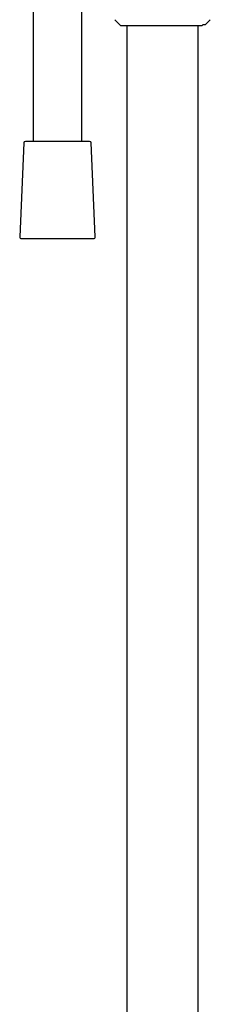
# Model space of a CAD drawing. Header units: millimetres. Extents: x 8 to 1762, y 12 to 2705.
# Tile 50 of 116: x 511 to 569, y 1707 to 2011. Entities that reach past the tile are written whole.
import ezdxf

# ---------------------------------------------------------------- set-up
doc = ezdxf.new("R2010")
doc.units = ezdxf.units.MM

msp = doc.modelspace()

# ---------------------------------------------------------------- linework, layer by layer
at = {"color": 7, "linetype": 'Continuous', "lineweight": 30}
for p, q in [((514.69, 2023.5), (514.69, 1973.52)), ((529.69, 1973.52), (529.69, 2021.47)), ((539.79, 2011.04), (541.48, 2009.35)), ((567.7, 2009.53), (569.21, 2011.04)), ((541.69, 2009.26), (566.58, 2009.26)), ((543.55, 2009.26), (543.55, 1527.12)), ((565.45, 1529.25), (565.45, 2009.26)), ((566.81, 2009.35), (567, 2009.53)), ((567, 2009.53), (567.7, 2009.53)), ((532.06, 1973.52), (512.32, 1973.52)), ((511.82, 1973.05), (510.57, 1944.05)), ((533.82, 1944.05), (532.56, 1973.05)), ((511.06, 1943.52), (533.32, 1943.52))]:
    msp.add_line(p, q, dxfattribs=at)
for centre, radius, start, end in [((541.69, 2009.56), 0.3, 225, 270), ((512.32, 1973.02), 0.5, 90, 177.5187), ((532.06, 1973.02), 0.5, 2.4813, 90), ((511.06, 1944.02), 0.5, 177.5187, 270), ((533.32, 1944.02), 0.5, 270, 2.4813)]:
    msp.add_arc(centre, radius, start, end, dxfattribs=at)
msp.add_open_spline([(566.58, 2009.27), (566.59, 2009.27), (566.64, 2009.26), (566.72, 2009.29), (566.78, 2009.33), (566.81, 2009.35)], degree=3, knots=[0, 0, 0, 0, 0.124644, 0.572344, 1, 1, 1, 1], dxfattribs=at)

doc.saveas('drawing.dxf')
